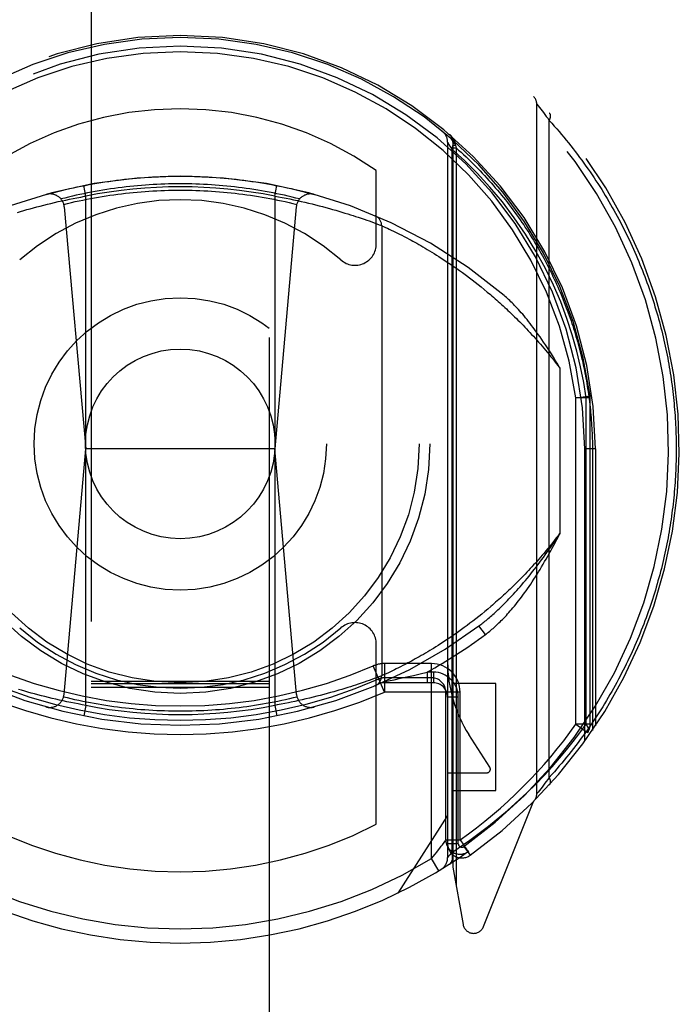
# Model space of a CAD drawing. Header units: inches. Extents: x 0 to 200, y 0 to 129.
# Tile 14 of 82: x 58.844 to 59.769, y 37.833 to 39.214. Entities that reach past the tile are written whole.
import ezdxf

# ---------------------------------------------------------------- set-up
doc = ezdxf.new("R2010")
doc.units = ezdxf.units.IN
doc.header["$LTSCALE"] = 11
doc.header["$MEASUREMENT"] = 0
doc.linetypes.add('HIDDEN', pattern=[0.2, 0.1, -0.1])
doc.layers.add('LEFT_DOOR_ASSEMBLY', color=7, linetype='CONTINUOUS')

msp = doc.modelspace()

# ---------------------------------------------------------------- linework, layer by layer
at = {"layer": 'LEFT_DOOR_ASSEMBLY', "color": 8, "linetype": 'HIDDEN'}
for p, q in [((58.9439, 61.4699), (58.9439, 35.4681)), ((59.1939, 35.4681), (59.1939, 61.4699)), ((59.5689, 38.1283), (59.5689, 39.0958)), ((59.569, 39.0957), (59.5691, 39.0956)), ((59.5691, 39.0956), (59.5709, 39.0933)), ((59.5709, 39.0933), (59.5727, 39.091)), ((59.5727, 39.091), (59.5745, 39.0886)), ((59.5745, 39.0886), (59.5765, 39.0861)), ((59.5765, 39.0861), (59.5783, 39.0837)), ((59.5783, 39.0837), (59.5804, 39.0809)), ((59.5804, 39.0809), (59.5823, 39.0784)), ((59.5823, 39.0784), (59.5843, 39.0757)), ((59.5843, 39.0757), (59.5865, 39.0727)), ((59.5865, 38.1514), (59.5865, 39.0727)), ((59.4439, 39.0422), (59.4439, 38.0391)), ((59.4442, 39.0416), (59.4453, 39.0399)), ((59.4453, 39.0399), (59.4471, 39.0368)), ((59.4471, 39.0368), (59.4498, 39.0323)), ((59.4498, 39.0324), (59.4498, 38.0463)), ((59.4514, 39.042), (59.4514, 39.0419)), ((59.4514, 39.042), (59.4514, 38.0258)), ((59.4514, 39.0382), (59.4548, 39.0382)), ((59.4514, 39.0344), (59.4558, 39.0344)), ((59.4544, 39.0408), (59.4546, 39.0401)), ((59.4546, 39.0401), (59.4548, 39.0382)), ((59.4548, 39.0382), (59.4558, 39.0344)), ((59.4558, 39.0344), (59.4558, 38.0009)), ((59.3439, 38.8996), (59.3439, 39.0025)), ((58.9364, 38.9666), (58.9335, 38.9813)), ((59.2014, 38.9666), (59.2043, 38.9813)), ((58.9135, 38.9622), (58.9187, 38.9633)), ((58.9187, 38.9633), (58.924, 38.9643)), ((58.924, 38.9643), (58.9293, 38.9653)), ((58.9364, 38.2525), (58.9364, 38.9666)), ((59.2014, 38.9666), (59.2067, 38.9657)), ((59.2014, 38.9666), (59.2014, 38.2525)), ((59.2067, 38.9657), (59.212, 38.9647)), ((59.212, 38.9647), (59.2173, 38.9636)), ((59.2173, 38.9636), (59.2226, 38.9626)), ((58.8583, 38.9489), (58.863, 38.9501)), ((58.863, 38.9501), (58.8677, 38.9514)), ((58.8677, 38.9514), (58.8726, 38.9527)), ((58.8726, 38.9527), (58.8775, 38.9539)), ((58.8775, 38.9539), (58.8825, 38.9552)), ((58.8825, 38.9552), (58.8875, 38.9564)), ((58.8875, 38.9564), (58.8926, 38.9576)), ((58.8926, 38.9576), (58.8978, 38.9588)), ((58.8978, 38.9588), (58.903, 38.96)), ((58.903, 38.96), (58.9082, 38.9611)), ((58.9062, 38.9514), (58.9364, 38.6121)), ((58.9082, 38.9611), (58.9135, 38.9622)), ((59.2316, 38.9514), (59.2014, 38.6121)), ((59.2226, 38.9626), (59.2279, 38.9615)), ((59.2279, 38.9615), (59.2331, 38.9604)), ((59.2331, 38.9604), (59.2383, 38.9592)), ((59.2383, 38.9592), (59.2435, 38.958)), ((59.2435, 38.958), (59.2486, 38.9568)), ((59.2486, 38.9568), (59.2537, 38.9556)), ((59.2537, 38.9556), (59.2587, 38.9544)), ((59.2587, 38.9544), (59.2636, 38.9531)), ((59.2636, 38.9531), (59.2685, 38.9518)), ((59.2685, 38.9518), (59.2733, 38.9506)), ((59.2733, 38.9506), (59.278, 38.9493)), ((59.278, 38.9493), (59.2826, 38.948)), ((58.8408, 38.9437), (58.845, 38.945)), ((58.845, 38.945), (58.8493, 38.9463)), ((58.8493, 38.9463), (58.8538, 38.9476)), ((58.8538, 38.9476), (58.8583, 38.9489)), ((59.2826, 38.948), (59.287, 38.9467)), ((59.287, 38.9467), (59.2914, 38.9454)), ((59.2914, 38.9454), (59.2957, 38.9442)), ((59.2957, 38.9442), (59.2998, 38.9429)), ((59.2998, 38.9429), (59.3038, 38.9417)), ((59.3038, 38.9417), (59.3076, 38.9405)), ((59.3076, 38.9405), (59.3114, 38.9393)), ((59.3114, 38.9393), (59.3149, 38.9381)), ((59.3149, 38.9381), (59.3183, 38.937)), ((59.3183, 38.937), (59.3226, 38.9355)), ((59.3226, 38.9355), (59.3267, 38.9342)), ((59.3267, 38.9342), (59.3304, 38.9329)), ((59.3304, 38.9329), (59.3338, 38.9317)), ((59.3338, 38.9317), (59.3377, 38.9303)), ((59.3377, 38.9303), (59.3411, 38.929)), ((59.3411, 38.929), (59.3445, 38.9278)), ((59.3445, 38.9278), (59.348, 38.9265)), ((59.348, 38.9265), (59.3512, 38.9253)), ((59.3512, 38.9253), (59.3513, 38.9252)), ((59.3513, 38.9252), (59.3514, 38.9252)), ((59.3514, 38.9252), (59.3515, 38.9251)), ((59.3514, 38.9252), (59.3514, 38.2939)), ((59.3515, 38.9251), (59.3539, 38.924)), ((59.3539, 38.924), (59.3568, 38.9227)), ((59.3568, 38.9227), (59.3595, 38.9215)), ((59.3595, 38.9215), (59.362, 38.9203)), ((59.362, 38.9203), (59.3649, 38.9189)), ((59.3649, 38.9189), (59.3681, 38.9174)), ((59.3681, 38.9174), (59.3707, 38.9161)), ((59.3707, 38.9161), (59.3735, 38.9147)), ((59.3735, 38.9147), (59.3765, 38.9132)), ((59.3765, 38.9132), (59.3797, 38.9116)), ((59.3797, 38.9116), (59.383, 38.9099)), ((59.383, 38.9099), (59.3865, 38.9081)), ((59.3865, 38.9081), (59.3901, 38.9061)), ((59.3901, 38.9061), (59.3927, 38.9048)), ((59.3927, 38.9048), (59.3953, 38.9034)), ((59.3953, 38.9034), (59.3979, 38.9019)), ((59.3979, 38.9019), (59.4007, 38.9004)), ((59.4007, 38.9004), (59.4035, 38.8988)), ((59.4035, 38.8988), (59.4063, 38.8972)), ((59.4063, 38.8972), (59.4093, 38.8955)), ((59.4093, 38.8955), (59.4123, 38.8937)), ((59.4123, 38.8937), (59.4153, 38.8919)), ((59.4153, 38.8919), (59.4185, 38.89)), ((59.4185, 38.89), (59.4217, 38.8881)), ((59.4217, 38.8881), (59.4249, 38.8861)), ((59.4249, 38.8861), (59.4282, 38.884)), ((59.4282, 38.884), (59.4316, 38.8819)), ((59.4316, 38.8819), (59.435, 38.8797)), ((59.435, 38.8797), (59.4385, 38.8774)), ((59.4385, 38.8774), (59.4421, 38.8751)), ((59.4421, 38.8751), (59.4457, 38.8727)), ((59.4457, 38.8727), (59.4494, 38.8702)), ((59.4494, 38.8702), (59.4531, 38.8676)), ((59.4531, 38.8676), (59.4568, 38.865)), ((59.4568, 38.865), (59.4607, 38.8623)), ((59.4607, 38.8623), (59.4646, 38.8595)), ((59.4705, 38.8551), (59.4745, 38.8521)), ((59.4745, 38.8521), (59.4785, 38.849)), ((59.4785, 38.849), (59.4827, 38.8458)), ((59.4827, 38.8458), (59.4868, 38.8425)), ((59.4868, 38.8425), (59.491, 38.8392)), ((59.491, 38.8392), (59.4953, 38.8357)), ((59.4953, 38.8357), (59.4996, 38.8321)), ((59.6014, 38.7254), (59.6014, 38.4937)), ((59.6239, 38.6837), (59.6437, 38.6864)), ((59.6239, 38.2261), (59.6239, 38.6838)), ((59.6439, 38.6837), (59.6239, 38.6837)), ((59.6381, 38.2262), (59.6381, 38.6838)), ((59.6439, 38.6837), (59.6437, 38.6864)), ((59.6439, 38.2261), (59.6439, 38.6837)), ((58.9058, 38.2679), (58.9364, 38.6121)), ((59.2014, 38.6121), (58.9364, 38.6121)), ((59.232, 38.2679), (59.2014, 38.6121)), ((59.6514, 38.6121), (59.6364, 38.612)), ((59.6364, 38.2022), (59.6364, 38.612)), ((59.6514, 38.6121), (59.647, 38.612)), ((59.647, 38.612), (59.647, 38.2173)), ((59.6514, 38.6121), (59.6514, 38.2239)), ((59.4961, 38.3841), (59.4918, 38.3806)), ((59.5003, 38.3876), (59.4961, 38.3841)), ((59.5047, 38.3913), (59.5003, 38.3876)), ((59.4794, 38.3707), (59.4753, 38.3676)), ((59.4835, 38.3739), (59.4794, 38.3707)), ((59.4876, 38.3772), (59.4835, 38.3739)), ((59.4918, 38.3806), (59.4876, 38.3772)), ((59.4596, 38.3561), (59.4558, 38.3534)), ((59.4634, 38.3588), (59.4596, 38.3561)), ((59.4673, 38.3617), (59.4634, 38.3588)), ((59.4713, 38.3646), (59.4673, 38.3617)), ((59.4753, 38.3676), (59.4713, 38.3646)), ((59.4969, 38.3518), (59.4879, 38.3638)), ((59.4411, 38.3434), (59.4375, 38.341)), ((59.4447, 38.3457), (59.4411, 38.3434)), ((59.4483, 38.3482), (59.4447, 38.3457)), ((59.452, 38.3507), (59.4483, 38.3482)), ((59.4558, 38.3534), (59.452, 38.3507)), ((59.3439, 38.0858), (59.3439, 38.3385)), ((59.4191, 38.3295), (59.416, 38.3276)), ((59.4223, 38.3314), (59.4191, 38.3295)), ((59.4306, 38.3366), (59.4273, 38.3345)), ((59.434, 38.3388), (59.4306, 38.3366)), ((59.4375, 38.341), (59.434, 38.3388)), ((59.3931, 38.3146), (59.3906, 38.3132)), ((59.3957, 38.316), (59.3931, 38.3146)), ((59.3984, 38.3175), (59.3957, 38.316)), ((59.4012, 38.319), (59.3984, 38.3175)), ((59.404, 38.3206), (59.4012, 38.319)), ((59.4069, 38.3223), (59.404, 38.3206)), ((59.4099, 38.324), (59.4069, 38.3223)), ((59.4129, 38.3258), (59.4099, 38.324)), ((59.416, 38.3276), (59.4129, 38.3258)), ((59.3556, 38.2711), (59.3397, 38.3078)), ((59.4214, 38.3111), (59.3556, 38.3111)), ((59.3556, 38.3111), (59.3556, 38.2711)), ((59.3667, 38.301), (59.3636, 38.2996)), ((59.3692, 38.3023), (59.3667, 38.301)), ((59.3719, 38.3036), (59.3692, 38.3023)), ((59.3748, 38.305), (59.3719, 38.3036)), ((59.3779, 38.3066), (59.3748, 38.305)), ((59.3811, 38.3082), (59.3779, 38.3066)), ((59.3845, 38.31), (59.3811, 38.3082)), ((59.3881, 38.3119), (59.3845, 38.31)), ((59.3906, 38.3132), (59.3881, 38.3119)), ((59.4214, 38.0376), (59.4214, 38.3111)), ((59.3338, 38.2875), (59.3304, 38.2862)), ((59.3377, 38.2888), (59.3338, 38.2875)), ((59.3411, 38.2901), (59.3377, 38.2888)), ((59.3445, 38.2913), (59.3411, 38.2901)), ((59.348, 38.2926), (59.3445, 38.2913)), ((59.3513, 38.2939), (59.348, 38.2926)), ((59.3514, 38.2939), (59.3513, 38.2939)), ((59.3523, 38.2944), (59.3515, 38.294)), ((59.3551, 38.2956), (59.3523, 38.2944)), ((59.3543, 38.2854), (59.3634, 38.2873)), ((59.3579, 38.2969), (59.3551, 38.2956)), ((59.4214, 38.2911), (59.3556, 38.2911)), ((59.3608, 38.2983), (59.3579, 38.2969)), ((59.3636, 38.2996), (59.3608, 38.2983)), ((59.3634, 38.2873), (59.3689, 38.2885)), ((59.3689, 38.2885), (59.3776, 38.2904)), ((59.3776, 38.2904), (59.3867, 38.2924)), ((59.3867, 38.2924), (59.3959, 38.2945)), ((59.3959, 38.2945), (59.4056, 38.2968)), ((59.4056, 38.2968), (59.4153, 38.2991)), ((59.4239, 38.2991), (59.4153, 38.2991)), ((59.4153, 38.2991), (59.4153, 38.2841)), ((59.4239, 38.2991), (59.4239, 38.2841)), ((58.8464, 38.2737), (58.8422, 38.2749)), ((58.8508, 38.2724), (58.8464, 38.2737)), ((58.9439, 38.2862), (59.1939, 38.2862)), ((58.9439, 38.2831), (59.1939, 38.2831)), ((58.9439, 38.278), (59.1939, 38.278)), ((59.2914, 38.2737), (59.287, 38.2724)), ((59.2957, 38.2749), (59.2914, 38.2737)), ((59.2998, 38.2762), (59.2957, 38.2749)), ((59.3038, 38.2774), (59.2998, 38.2762)), ((59.3076, 38.2787), (59.3038, 38.2774)), ((59.3114, 38.2798), (59.3076, 38.2787)), ((59.3149, 38.281), (59.3114, 38.2798)), ((59.3183, 38.2821), (59.3149, 38.281)), ((59.3226, 38.2836), (59.3183, 38.2821)), ((59.3267, 38.285), (59.3226, 38.2836)), ((59.3304, 38.2862), (59.3267, 38.285)), ((59.4239, 38.2841), (59.3514, 38.2841)), ((59.5114, 38.283), (59.4514, 38.283)), ((59.5114, 38.133), (59.5114, 38.283)), ((58.8553, 38.2711), (58.8508, 38.2724)), ((58.8599, 38.2698), (58.8553, 38.2711)), ((58.8645, 38.2685), (58.8599, 38.2698)), ((58.8693, 38.2673), (58.8645, 38.2685)), ((58.8742, 38.266), (58.8693, 38.2673)), ((58.8791, 38.2647), (58.8742, 38.266)), ((58.8841, 38.2635), (58.8791, 38.2647)), ((58.8892, 38.2623), (58.8841, 38.2635)), ((58.8943, 38.2611), (58.8892, 38.2623)), ((58.8995, 38.2599), (58.8943, 38.2611)), ((58.9047, 38.2587), (58.8995, 38.2599)), ((59.2348, 38.2591), (59.2296, 38.258)), ((59.24, 38.2603), (59.2348, 38.2591)), ((59.2452, 38.2615), (59.24, 38.2603)), ((59.2503, 38.2627), (59.2452, 38.2615)), ((59.2554, 38.2639), (59.2503, 38.2627)), ((59.2603, 38.2652), (59.2554, 38.2639)), ((59.2653, 38.2664), (59.2603, 38.2652)), ((59.2701, 38.2677), (59.2653, 38.2664)), ((59.2748, 38.269), (59.2701, 38.2677)), ((59.2795, 38.2703), (59.2748, 38.269)), ((59.2841, 38.2715), (59.2795, 38.2703)), ((59.287, 38.2724), (59.2841, 38.2715)), ((59.4614, 38.2711), (59.3555, 38.2711)), ((59.4414, 38.0638), (59.4414, 38.2711)), ((59.4589, 38.2641), (59.4439, 38.2641)), ((59.4589, 38.0585), (59.4589, 38.2641)), ((59.4614, 38.0637), (59.4614, 38.2711)), ((58.91, 38.2576), (58.9047, 38.2587)), ((58.9152, 38.2565), (58.91, 38.2576)), ((58.9205, 38.2555), (58.9152, 38.2565)), ((58.9258, 38.2544), (58.9205, 38.2555)), ((58.9311, 38.2534), (58.9258, 38.2544)), ((58.9364, 38.2525), (58.9311, 38.2534)), ((58.9364, 38.2525), (58.9335, 38.2378)), ((59.2049, 38.2531), (59.2014, 38.2525)), ((59.2014, 38.2525), (59.2043, 38.2378)), ((59.2102, 38.2541), (59.2049, 38.2531)), ((59.2155, 38.2551), (59.2102, 38.2541)), ((59.2208, 38.2562), (59.2155, 38.2551)), ((59.2244, 38.2569), (59.2208, 38.2562)), ((59.2296, 38.258), (59.2244, 38.2569)), ((59.6439, 38.2261), (59.6239, 38.2261)), ((59.6239, 38.2261), (59.6402, 38.2146)), ((59.5031, 38.1657), (59.4737, 38.2116)), ((59.4439, 38.158), (59.4989, 38.158)), ((59.5843, 38.1484), (59.5823, 38.1457)), ((59.5865, 38.1514), (59.5843, 38.1484)), ((59.5745, 38.1355), (59.5727, 38.1331)), ((59.5765, 38.138), (59.5745, 38.1355)), ((59.5783, 38.1404), (59.5765, 38.138)), ((59.5804, 38.1432), (59.5783, 38.1404)), ((59.5823, 38.1457), (59.5804, 38.1432)), ((59.4514, 38.133), (59.5114, 38.133)), ((59.569, 38.1284), (59.5689, 38.1283)), ((59.5692, 38.1287), (59.569, 38.1285)), ((59.569, 38.1285), (59.569, 38.1284)), ((59.5709, 38.1308), (59.5692, 38.1287)), ((59.5727, 38.1331), (59.5709, 38.1308)), ((59.4943, 37.9422), (59.5645, 38.1177)), ((59.4439, 38.098), (59.3739, 37.989)), ((59.4414, 38.0638), (59.4614, 38.0638)), ((59.4589, 38.0585), (59.4439, 38.0585)), ((59.4668, 38.0545), (59.4755, 38.0423)), ((59.4214, 38.0376), (59.4264, 38.0438)), ((59.4472, 38.0431), (59.4453, 38.0408)), ((59.4498, 38.0464), (59.4472, 38.0431)), ((59.4722, 38.0469), (59.4727, 38.0473)), ((59.4727, 38.0473), (59.473, 38.0474)), ((59.4727, 38.0473), (59.473, 38.0474)), ((59.4318, 38.0204), (59.4214, 38.0376)), ((59.4514, 38.0258), (59.4656, 37.9452))]:
    msp.add_line(p, q, dxfattribs=at)
for points in [[(59.5689, 39.0958), (59.5689, 39.0958), (59.569, 39.0957)], [(59.5865, 39.0727), (59.5866, 39.073), (59.5867, 39.0732), (59.5869, 39.0735), (59.587, 39.0737), (59.5871, 39.074), (59.5872, 39.0742), (59.5873, 39.0745), (59.5874, 39.0747), (59.5875, 39.075), (59.5876, 39.0752), (59.5877, 39.0755), (59.5878, 39.0757), (59.5879, 39.0759), (59.5879, 39.0762), (59.588, 39.0764), (59.588, 39.0767), (59.5881, 39.0769), (59.5881, 39.0771), (59.5882, 39.0774), (59.5882, 39.0776), (59.5883, 39.0778), (59.5883, 39.0781), (59.5883, 39.0783), (59.5883, 39.0785), (59.5883, 39.0787), (59.5883, 39.0789), (59.5883, 39.0791), (59.5883, 39.0794), (59.5883, 39.0796), (59.5883, 39.0798), (59.5882, 39.08), (59.5882, 39.0802), (59.5882, 39.0804), (59.5881, 39.0805), (59.5881, 39.0807), (59.588, 39.0809), (59.588, 39.0811), (59.5879, 39.0813), (59.5878, 39.0814), (59.5878, 39.0816), (59.5877, 39.0818), (59.5876, 39.0819), (59.5875, 39.0821), (59.5874, 39.0822), (59.5873, 39.0824), (59.5872, 39.0825), (59.5871, 39.0827), (59.587, 39.0828)], [(59.5865, 39.0727), (59.59, 39.0688), (59.5935, 39.0649), (59.5969, 39.061), (59.6003, 39.057), (59.6037, 39.053), (59.607, 39.0491), (59.6103, 39.0451), (59.6135, 39.0411), (59.6167, 39.0371), (59.6199, 39.0331), (59.623, 39.029), (59.6261, 39.025), (59.6291, 39.0209), (59.6321, 39.0169), (59.6351, 39.0128), (59.638, 39.0087), (59.6409, 39.0046), (59.6437, 39.0005), (59.6465, 38.9964), (59.6493, 38.9923), (59.652, 38.9882), (59.6547, 38.9841), (59.6573, 38.9799), (59.66, 38.9758), (59.6625, 38.9717), (59.6651, 38.9675), (59.6676, 38.9634), (59.67, 38.9592), (59.6725, 38.955), (59.6749, 38.9508), (59.6772, 38.9467), (59.6795, 38.9425), (59.6818, 38.9383), (59.6841, 38.9341), (59.6863, 38.9299), (59.6885, 38.9257), (59.6906, 38.9215), (59.6927, 38.9173), (59.6948, 38.9131), (59.6969, 38.9089), (59.6989, 38.9047), (59.7008, 38.9005), (59.7028, 38.8962), (59.7047, 38.892), (59.7066, 38.8878), (59.7084, 38.8836), (59.7102, 38.8793), (59.712, 38.8751), (59.7137, 38.8709), (59.7154, 38.8666), (59.7171, 38.8624), (59.7188, 38.8582), (59.7204, 38.8539), (59.722, 38.8497), (59.7235, 38.8455), (59.725, 38.8412), (59.7265, 38.837), (59.728, 38.8327), (59.7294, 38.8285), (59.7308, 38.8242), (59.7322, 38.82), (59.7335, 38.8158), (59.7348, 38.8115), (59.7361, 38.8073), (59.7374, 38.803), (59.7386, 38.7988), (59.7398, 38.7945), (59.7409, 38.7903), (59.742, 38.7861), (59.7431, 38.7818), (59.7442, 38.7776), (59.7453, 38.7733), (59.7463, 38.7691), (59.7473, 38.7648), (59.7482, 38.7606), (59.7491, 38.7564), (59.75, 38.7521), (59.7509, 38.7479), (59.7518, 38.7436), (59.7526, 38.7394), (59.7534, 38.7352), (59.7541, 38.7309), (59.7549, 38.7267), (59.7556, 38.7224), (59.7562, 38.7182), (59.7569, 38.7139), (59.7575, 38.7097), (59.7581, 38.7055), (59.7587, 38.7012), (59.7592, 38.697), (59.7597, 38.6927), (59.7602, 38.6885), (59.7607, 38.6843), (59.7611, 38.68), (59.7615, 38.6758), (59.7619, 38.6715), (59.7623, 38.6673), (59.7626, 38.6631), (59.7629, 38.6588), (59.7632, 38.6546), (59.7634, 38.6503), (59.7637, 38.6461), (59.7639, 38.6418), (59.764, 38.6376), (59.7642, 38.6334), (59.7643, 38.6291), (59.7644, 38.6248), (59.7645, 38.6206), (59.7645, 38.6163), (59.7645, 38.6121)], [(59.4461, 39.0534), (59.4463, 39.0533), (59.4465, 39.0531), (59.4467, 39.0529), (59.4469, 39.0527), (59.4471, 39.0526), (59.4473, 39.0524), (59.4474, 39.0522), (59.4476, 39.052), (59.4478, 39.0519), (59.448, 39.0517), (59.4482, 39.0515), (59.4483, 39.0513), (59.4485, 39.0511), (59.4487, 39.0509), (59.4489, 39.0508), (59.449, 39.0506), (59.4492, 39.0504), (59.4494, 39.0502), (59.4495, 39.05), (59.4497, 39.0498), (59.4499, 39.0496), (59.45, 39.0494), (59.4502, 39.0492), (59.4503, 39.049), (59.4505, 39.0488), (59.4506, 39.0486), (59.4508, 39.0484), (59.4509, 39.0482), (59.4511, 39.0479), (59.4512, 39.0477), (59.4514, 39.0475), (59.4515, 39.0473), (59.4516, 39.0471), (59.4518, 39.0469), (59.4519, 39.0467), (59.452, 39.0464), (59.4522, 39.0462), (59.4523, 39.046), (59.4524, 39.0458), (59.4525, 39.0455), (59.4527, 39.0453), (59.4528, 39.0451), (59.4529, 39.0449), (59.453, 39.0446), (59.4531, 39.0444), (59.4532, 39.0442), (59.4533, 39.0439), (59.4534, 39.0437), (59.4535, 39.0435), (59.4536, 39.0432), (59.4537, 39.043), (59.4538, 39.0428), (59.4539, 39.0425), (59.454, 39.0423), (59.4541, 39.042), (59.4541, 39.0418), (59.4542, 39.0416), (59.4543, 39.0413), (59.4544, 39.0411), (59.4544, 39.0408)], [(59.4498, 39.0323), (59.4506, 39.0346), (59.4512, 39.0369), (59.4515, 39.0391), (59.4515, 39.0411), (59.4513, 39.043), (59.4507, 39.0447), (59.4498, 39.0462), (59.4487, 39.0474)], [(59.4439, 39.0422), (59.444, 39.042), (59.4442, 39.0416)], [(59.5811, 38.8651), (59.5677, 38.8895), (59.5532, 38.9132), (59.5374, 38.9363), (59.5207, 38.9584), (59.5032, 38.9792), (59.4853, 38.9986), (59.4676, 39.0163), (59.4498, 39.0324)], [(59.4513, 39.0435), (59.4513, 39.0434), (59.4514, 39.0433), (59.4514, 39.0432), (59.4514, 39.0431), (59.4515, 39.043), (59.4515, 39.0429), (59.4516, 39.0428), (59.4516, 39.0427), (59.4517, 39.0426), (59.4518, 39.0425), (59.4518, 39.0424), (59.4519, 39.0424), (59.452, 39.0423), (59.4521, 39.0422), (59.4522, 39.0421), (59.4523, 39.042), (59.4524, 39.0419), (59.4525, 39.0418), (59.4527, 39.0417), (59.4528, 39.0416), (59.4529, 39.0416), (59.4531, 39.0415), (59.4532, 39.0414), (59.4534, 39.0413), (59.4535, 39.0412), (59.4537, 39.0411), (59.4539, 39.0411), (59.4541, 39.041), (59.4542, 39.0409), (59.4544, 39.0408)], [(59.4514, 39.0419), (59.4514, 39.0418), (59.4515, 39.0417), (59.4515, 39.0417), (59.4515, 39.0416), (59.4516, 39.0415), (59.4516, 39.0415), (59.4517, 39.0414), (59.4517, 39.0414), (59.4518, 39.0413), (59.4519, 39.0412), (59.4519, 39.0412), (59.452, 39.0411), (59.4521, 39.041), (59.4522, 39.041), (59.4523, 39.0409), (59.4524, 39.0409), (59.4525, 39.0408), (59.4527, 39.0407), (59.4528, 39.0407), (59.4529, 39.0406), (59.4531, 39.0406), (59.4532, 39.0405), (59.4534, 39.0405), (59.4535, 39.0404), (59.4537, 39.0404), (59.4538, 39.0403), (59.454, 39.0402), (59.4542, 39.0402), (59.4544, 39.0401), (59.4546, 39.0401)], [(59.4558, 39.0344), (59.4593, 39.0312), (59.4628, 39.028), (59.4663, 39.0248), (59.4697, 39.0216), (59.4731, 39.0184), (59.4765, 39.0151), (59.4798, 39.0119), (59.483, 39.0086), (59.4863, 39.0053), (59.4895, 39.002), (59.4926, 38.9986), (59.4958, 38.9953), (59.4988, 38.9919), (59.5019, 38.9886), (59.5049, 38.9852), (59.5079, 38.9818), (59.5108, 38.9784), (59.5137, 38.975), (59.5166, 38.9715), (59.5194, 38.9681), (59.5222, 38.9646), (59.525, 38.9612), (59.5277, 38.9577), (59.5304, 38.9542), (59.533, 38.9507), (59.5356, 38.9472), (59.5382, 38.9437), (59.5407, 38.9402), (59.5433, 38.9367), (59.5457, 38.9331), (59.5482, 38.9296), (59.5506, 38.9261), (59.5529, 38.9225), (59.5553, 38.9189), (59.5576, 38.9154), (59.5598, 38.9118), (59.5621, 38.9082), (59.5643, 38.9046), (59.5664, 38.901), (59.5686, 38.8974), (59.5707, 38.8938), (59.5727, 38.8902), (59.5748, 38.8866), (59.5768, 38.883), (59.5788, 38.8794), (59.5807, 38.8758), (59.5826, 38.8721), (59.5845, 38.8685), (59.5863, 38.8649), (59.5881, 38.8612), (59.5899, 38.8576), (59.5917, 38.854), (59.5934, 38.8503), (59.5951, 38.8467), (59.5968, 38.843), (59.5984, 38.8394), (59.6, 38.8357), (59.6016, 38.8321), (59.6031, 38.8284), (59.6046, 38.8248), (59.6061, 38.8211), (59.6076, 38.8174), (59.609, 38.8138), (59.6104, 38.8101), (59.6118, 38.8065), (59.6131, 38.8028), (59.6144, 38.7991), (59.6157, 38.7955), (59.617, 38.7918), (59.6182, 38.7881), (59.6194, 38.7845), (59.6206, 38.7808), (59.6217, 38.7771), (59.6228, 38.7735), (59.6239, 38.7698), (59.625, 38.7661), (59.626, 38.7625), (59.627, 38.7588), (59.628, 38.7551), (59.629, 38.7514), (59.6299, 38.7478), (59.6308, 38.7441), (59.6317, 38.7404), (59.6326, 38.7368), (59.6334, 38.7331), (59.6342, 38.7294), (59.635, 38.7258), (59.6357, 38.7221), (59.6365, 38.7184), (59.6372, 38.7148), (59.6379, 38.7111), (59.6385, 38.7074), (59.6391, 38.7038), (59.6397, 38.7001), (59.6403, 38.6964), (59.6409, 38.6928), (59.6414, 38.6891), (59.6419, 38.6854), (59.6424, 38.6818), (59.6429, 38.6781), (59.6433, 38.6744), (59.6437, 38.6708), (59.6441, 38.6671), (59.6445, 38.6634), (59.6448, 38.6598), (59.6451, 38.6561), (59.6454, 38.6524), (59.6457, 38.6488), (59.6459, 38.6451), (59.6461, 38.6414), (59.6463, 38.6378), (59.6465, 38.6341), (59.6466, 38.6304), (59.6468, 38.6267), (59.6469, 38.6231), (59.6469, 38.6194), (59.647, 38.6157), (59.647, 38.612)], [(58.881, 38.9688), (58.8864, 38.9703), (58.8918, 38.9718), (58.8972, 38.9732), (58.9026, 38.9745), (58.9081, 38.9758), (58.9135, 38.9771), (58.919, 38.9783), (58.9244, 38.9795), (58.9299, 38.9806), (58.9354, 38.9817), (58.9409, 38.9828), (58.9464, 38.9838), (58.9519, 38.9847), (58.9575, 38.9856), (58.963, 38.9865), (58.9685, 38.9873), (58.9741, 38.9881), (58.9796, 38.9888), (58.9852, 38.9895), (58.9907, 38.9902), (58.9963, 38.9908), (59.0019, 38.9913), (59.0074, 38.9918), (59.013, 38.9923), (59.0186, 38.9927), (59.0242, 38.9931), (59.0298, 38.9935), (59.0353, 38.9937), (59.0409, 38.994), (59.0465, 38.9942), (59.0521, 38.9944), (59.0577, 38.9945), (59.0633, 38.9945), (59.0689, 38.9946), (59.0745, 38.9945), (59.0801, 38.9945), (59.0857, 38.9944), (59.0913, 38.9942), (59.0969, 38.994), (59.1025, 38.9937), (59.1081, 38.9935), (59.1137, 38.9931), (59.1192, 38.9927), (59.1248, 38.9923), (59.1304, 38.9918), (59.136, 38.9913), (59.1415, 38.9908), (59.1471, 38.9902), (59.1527, 38.9895), (59.1582, 38.9888), (59.1638, 38.9881), (59.1693, 38.9873), (59.1748, 38.9865), (59.1804, 38.9856), (59.1859, 38.9847), (59.1914, 38.9838), (59.1969, 38.9828), (59.2024, 38.9817), (59.2079, 38.9806), (59.2134, 38.9795), (59.2188, 38.9783), (59.2243, 38.9771), (59.2298, 38.9758), (59.2352, 38.9745), (59.2406, 38.9732), (59.2461, 38.9718), (59.2515, 38.9703), (59.2569, 38.9688)], [(59.2363, 38.9626), (59.231, 38.9639), (59.2257, 38.9652), (59.2203, 38.9665), (59.215, 38.9677), (59.2097, 38.9688), (59.2043, 38.97), (59.199, 38.971), (59.1936, 38.9721), (59.1882, 38.9731), (59.1829, 38.974), (59.1775, 38.9749), (59.1721, 38.9758), (59.1667, 38.9766), (59.1613, 38.9774), (59.1559, 38.9781), (59.1505, 38.9788), (59.145, 38.9794), (59.1396, 38.98), (59.1342, 38.9806), (59.1288, 38.9811), (59.1233, 38.9815), (59.1179, 38.982), (59.1125, 38.9823), (59.107, 38.9827), (59.1016, 38.983), (59.0961, 38.9832), (59.0907, 38.9834), (59.0853, 38.9836), (59.0798, 38.9837), (59.0744, 38.9837), (59.0689, 38.9838), (59.0635, 38.9837), (59.058, 38.9837), (59.0526, 38.9836), (59.0471, 38.9834), (59.0417, 38.9832), (59.0362, 38.983), (59.0308, 38.9827), (59.0253, 38.9823), (59.0199, 38.982), (59.0145, 38.9815), (59.009, 38.9811), (59.0036, 38.9806), (58.9982, 38.98), (58.9928, 38.9794), (58.9873, 38.9788), (58.9819, 38.9781), (58.9765, 38.9774), (58.9711, 38.9766), (58.9657, 38.9758), (58.9603, 38.9749), (58.955, 38.974), (58.9496, 38.9731), (58.9442, 38.9721), (58.9389, 38.971), (58.9335, 38.97), (58.9281, 38.9688), (58.9228, 38.9677), (58.9175, 38.9665), (58.9122, 38.9652), (58.9068, 38.9639), (58.9015, 38.9626)], [(58.9056, 38.955), (58.9109, 38.9563), (58.9163, 38.9576), (58.9216, 38.9588), (58.927, 38.9599), (58.9324, 38.9611), (58.9378, 38.9621), (58.9432, 38.9632), (58.9486, 38.9642), (58.954, 38.9651), (58.9594, 38.966), (58.9649, 38.9669), (58.9703, 38.9677), (58.9757, 38.9685), (58.9812, 38.9692), (58.9866, 38.9699), (58.9921, 38.9706), (58.9976, 38.9712), (59.003, 38.9717), (59.0085, 38.9722), (59.014, 38.9727), (59.0195, 38.9731), (59.025, 38.9735), (59.0304, 38.9738), (59.0359, 38.9741), (59.0414, 38.9744), (59.0469, 38.9746), (59.0524, 38.9747), (59.0579, 38.9748), (59.0634, 38.9749), (59.0689, 38.9749)], [(58.9293, 38.9653), (58.9346, 38.9663), (58.9364, 38.9666)], [(59.0689, 38.9749), (59.0744, 38.9749), (59.0799, 38.9748), (59.0854, 38.9747), (59.0909, 38.9746), (59.0964, 38.9744), (59.1019, 38.9741), (59.1074, 38.9738), (59.1129, 38.9735), (59.1183, 38.9731), (59.1238, 38.9727), (59.1293, 38.9722), (59.1348, 38.9717), (59.1403, 38.9712), (59.1457, 38.9706), (59.1512, 38.9699), (59.1566, 38.9692), (59.1621, 38.9685), (59.1675, 38.9677), (59.173, 38.9669), (59.1784, 38.966), (59.1838, 38.9651), (59.1892, 38.9642), (59.1946, 38.9632), (59.2, 38.9621), (59.2054, 38.9611), (59.2108, 38.9599), (59.2162, 38.9588), (59.2215, 38.9576), (59.2269, 38.9563), (59.2322, 38.955)], [(59.4646, 38.8595), (59.4685, 38.8566), (59.4705, 38.8551)], [(59.6381, 38.6838), (59.6348, 38.7052), (59.6305, 38.727), (59.6252, 38.7493), (59.6188, 38.7719), (59.6113, 38.7949), (59.6025, 38.8182), (59.5924, 38.8416), (59.5811, 38.8651)], [(59.4996, 38.8321), (59.5039, 38.8284), (59.5061, 38.8266), (59.5083, 38.8247), (59.5105, 38.8227), (59.5128, 38.8208), (59.515, 38.8188), (59.5172, 38.8168), (59.5195, 38.8148), (59.5218, 38.8127), (59.524, 38.8106), (59.5263, 38.8085), (59.5286, 38.8063), (59.5309, 38.8041), (59.5332, 38.8019), (59.5356, 38.7996), (59.5379, 38.7974), (59.5403, 38.7951), (59.5426, 38.7927), (59.545, 38.7903), (59.5474, 38.7879), (59.5497, 38.7855), (59.5521, 38.783), (59.5545, 38.7805), (59.5569, 38.7779), (59.5594, 38.7753), (59.5618, 38.7727), (59.5642, 38.7701), (59.5666, 38.7674), (59.5691, 38.7646), (59.5715, 38.7619), (59.574, 38.7591), (59.5765, 38.7562), (59.5789, 38.7533), (59.5814, 38.7504), (59.5839, 38.7474), (59.5864, 38.7444), (59.5889, 38.7414), (59.5914, 38.7383), (59.5939, 38.7351), (59.5964, 38.7319), (59.5989, 38.7287), (59.6014, 38.7254)], [(59.6014, 38.7254), (59.5983, 38.7307), (59.5953, 38.7358), (59.5923, 38.7406), (59.5894, 38.7452), (59.5866, 38.7496), (59.5839, 38.7539), (59.5812, 38.7579), (59.5786, 38.7618), (59.5761, 38.7656), (59.5736, 38.7692), (59.5711, 38.7726), (59.5687, 38.776), (59.5664, 38.7792), (59.5641, 38.7823), (59.5618, 38.7852), (59.5596, 38.7881), (59.5574, 38.7908), (59.5553, 38.7935), (59.5532, 38.796), (59.5512, 38.7985), (59.5492, 38.8009), (59.5472, 38.8031), (59.5453, 38.8053), (59.5434, 38.8074), (59.5415, 38.8094), (59.5397, 38.8114), (59.5379, 38.8133), (59.5361, 38.8151), (59.5344, 38.8168), (59.5327, 38.8184), (59.5311, 38.82), (59.5294, 38.8216), (59.5278, 38.823), (59.5263, 38.8244), (59.5248, 38.8258), (59.5233, 38.8271)], [(59.6437, 38.6864), (59.6436, 38.686), (59.6431, 38.6856), (59.6423, 38.6852), (59.6412, 38.6847), (59.6398, 38.6842), (59.6381, 38.6837)], [(59.7645, 38.6121), (59.7645, 38.6078), (59.7645, 38.6035), (59.7644, 38.5992), (59.7643, 38.5949), (59.7642, 38.5906), (59.764, 38.5863), (59.7639, 38.582), (59.7637, 38.5777), (59.7634, 38.5734), (59.7632, 38.5691), (59.7629, 38.5649), (59.7626, 38.5606), (59.7622, 38.5563), (59.7619, 38.552), (59.7615, 38.5477), (59.7611, 38.5434), (59.7606, 38.5391), (59.7601, 38.5348), (59.7596, 38.5305), (59.7591, 38.5262), (59.7586, 38.5219), (59.758, 38.5176), (59.7574, 38.5133), (59.7567, 38.5089), (59.756, 38.5046), (59.7553, 38.5003), (59.7546, 38.496), (59.7539, 38.4917), (59.7531, 38.4874), (59.7523, 38.4831), (59.7514, 38.4788), (59.7506, 38.4745), (59.7497, 38.4702), (59.7487, 38.4659), (59.7478, 38.4615), (59.7468, 38.4572), (59.7458, 38.4529), (59.7447, 38.4486), (59.7437, 38.4443), (59.7425, 38.44), (59.7414, 38.4356), (59.7402, 38.4313), (59.739, 38.427), (59.7378, 38.4227), (59.7366, 38.4184), (59.7353, 38.414), (59.7339, 38.4097), (59.7326, 38.4054), (59.7312, 38.4011), (59.7298, 38.3967), (59.7283, 38.3924), (59.7269, 38.3881), (59.7254, 38.3838), (59.7238, 38.3795), (59.7222, 38.3751), (59.7206, 38.3708), (59.719, 38.3665), (59.7173, 38.3622), (59.7156, 38.3578), (59.7139, 38.3535), (59.7121, 38.3492), (59.7103, 38.3449), (59.7084, 38.3406), (59.7065, 38.3363), (59.7046, 38.3319), (59.7027, 38.3276), (59.7007, 38.3233), (59.6987, 38.319), (59.6966, 38.3147), (59.6945, 38.3104), (59.6924, 38.3061), (59.6902, 38.3018), (59.688, 38.2975), (59.6858, 38.2932), (59.6835, 38.289), (59.6812, 38.2847), (59.6789, 38.2804), (59.6765, 38.2761), (59.6741, 38.2719), (59.6716, 38.2676), (59.6691, 38.2633), (59.6666, 38.2591), (59.664, 38.2548), (59.6614, 38.2506), (59.6587, 38.2464), (59.656, 38.2421), (59.6533, 38.2379), (59.6505, 38.2337), (59.6477, 38.2295), (59.6449, 38.2253), (59.642, 38.2211), (59.639, 38.2169), (59.6361, 38.2127), (59.6331, 38.2086), (59.63, 38.2044), (59.6269, 38.2003), (59.6238, 38.1961), (59.6206, 38.192), (59.6174, 38.1879), (59.6141, 38.1838), (59.6108, 38.1797), (59.6075, 38.1756), (59.6041, 38.1715), (59.6006, 38.1675), (59.5972, 38.1634), (59.5936, 38.1594), (59.5901, 38.1554), (59.5865, 38.1514)], [(59.6014, 38.4937), (59.5989, 38.4904), (59.5964, 38.4872), (59.594, 38.4841), (59.5915, 38.481), (59.589, 38.4779), (59.5866, 38.4749), (59.5841, 38.4719), (59.5816, 38.469), (59.5792, 38.4661), (59.5767, 38.4632), (59.5743, 38.4604), (59.5719, 38.4576), (59.5694, 38.4548), (59.567, 38.4521), (59.5646, 38.4495), (59.5622, 38.4468), (59.5598, 38.4442), (59.5574, 38.4416), (59.555, 38.4391), (59.5526, 38.4366), (59.5502, 38.4342), (59.5479, 38.4317), (59.5455, 38.4293), (59.5432, 38.427), (59.5408, 38.4246), (59.5385, 38.4223), (59.5362, 38.42), (59.5339, 38.4178), (59.5316, 38.4156), (59.5293, 38.4134), (59.527, 38.4113), (59.5247, 38.4091), (59.5224, 38.407), (59.5202, 38.405), (59.5179, 38.4029), (59.5157, 38.4009), (59.5135, 38.399), (59.5113, 38.397), (59.5091, 38.3951), (59.5069, 38.3932), (59.5047, 38.3913)], [(59.5608, 38.4371), (59.5632, 38.4402), (59.5657, 38.4433), (59.5682, 38.4465), (59.5707, 38.4498), (59.5732, 38.4531), (59.5757, 38.4565), (59.5782, 38.46), (59.5808, 38.4635), (59.5833, 38.467), (59.5859, 38.4706), (59.5885, 38.4743), (59.591, 38.4781), (59.5936, 38.4819), (59.5962, 38.4857), (59.5988, 38.4897), (59.6014, 38.4937)], [(59.5672, 38.4329), (59.5694, 38.4363), (59.5715, 38.4398), (59.5736, 38.4432), (59.5758, 38.4468), (59.5779, 38.4504), (59.58, 38.454), (59.5822, 38.4577), (59.5843, 38.4615), (59.5864, 38.4653), (59.5886, 38.4692), (59.5907, 38.4731), (59.5928, 38.4771), (59.595, 38.4811), (59.5971, 38.4853), (59.5993, 38.4894), (59.6014, 38.4937)], [(59.4879, 38.3638), (59.4893, 38.3648), (59.4906, 38.3659), (59.492, 38.3669), (59.4934, 38.3681), (59.4949, 38.3692), (59.4963, 38.3704), (59.4978, 38.3716), (59.4994, 38.3729), (59.5009, 38.3742), (59.5025, 38.3755), (59.5041, 38.3769), (59.5057, 38.3784), (59.5074, 38.3798), (59.5091, 38.3814), (59.5108, 38.3829), (59.5126, 38.3846), (59.5144, 38.3863), (59.5162, 38.388), (59.5181, 38.3898), (59.52, 38.3916), (59.5219, 38.3935), (59.5238, 38.3955), (59.5258, 38.3975), (59.5279, 38.3996), (59.53, 38.4017), (59.5321, 38.404), (59.5342, 38.4063), (59.5364, 38.4086), (59.5386, 38.4111), (59.5409, 38.4136), (59.5432, 38.4162), (59.5456, 38.4189), (59.548, 38.4217), (59.5505, 38.4246), (59.553, 38.4276), (59.5555, 38.4306), (59.5581, 38.4338), (59.5608, 38.4371)], [(59.4969, 38.3518), (59.4984, 38.3529), (59.4998, 38.3541), (59.5014, 38.3552), (59.5029, 38.3565), (59.5044, 38.3578), (59.506, 38.3591), (59.5076, 38.3604), (59.5092, 38.3618), (59.5108, 38.3633), (59.5124, 38.3648), (59.5141, 38.3664), (59.5158, 38.368), (59.5175, 38.3696), (59.5192, 38.3713), (59.5209, 38.3731), (59.5227, 38.3749), (59.5245, 38.3768), (59.5263, 38.3787), (59.5281, 38.3807), (59.5299, 38.3828), (59.5318, 38.3849), (59.5337, 38.3871), (59.5356, 38.3893), (59.5375, 38.3916), (59.5395, 38.394), (59.5415, 38.3965), (59.5435, 38.3991), (59.5455, 38.4017), (59.5475, 38.4044), (59.5496, 38.4072), (59.5517, 38.4101), (59.5539, 38.413), (59.556, 38.4161), (59.5582, 38.4193), (59.5604, 38.4225), (59.5627, 38.4259), (59.5649, 38.4294), (59.5672, 38.4329)], [(59.4273, 38.3345), (59.424, 38.3324), (59.4223, 38.3314)], [(59.3515, 38.294), (59.3514, 38.2939), (59.3514, 38.2939)], [(59.0689, 38.2442), (59.0634, 38.2442), (59.0579, 38.2443), (59.0524, 38.2444), (59.0469, 38.2446), (59.0414, 38.2448), (59.0358, 38.245), (59.0303, 38.2453), (59.0248, 38.2456), (59.0193, 38.246), (59.0138, 38.2464), (59.0083, 38.2469), (59.0029, 38.2474), (58.9974, 38.248), (58.9919, 38.2486), (58.9864, 38.2492), (58.9809, 38.2499), (58.9755, 38.2506), (58.97, 38.2514), (58.9646, 38.2523), (58.9591, 38.2531), (58.9537, 38.254), (58.9483, 38.255), (58.9428, 38.256), (58.9374, 38.257), (58.932, 38.2581), (58.9266, 38.2593), (58.9212, 38.2604), (58.9159, 38.2616), (58.9105, 38.2629), (58.9051, 38.2642)], [(59.2327, 38.2642), (59.2273, 38.2629), (59.222, 38.2616), (59.2166, 38.2604), (59.2112, 38.2593), (59.2058, 38.2581), (59.2004, 38.257), (59.195, 38.256), (59.1896, 38.255), (59.1841, 38.254), (59.1787, 38.2531), (59.1732, 38.2523), (59.1678, 38.2514), (59.1623, 38.2506), (59.1569, 38.2499), (59.1514, 38.2492), (59.1459, 38.2486), (59.1404, 38.248), (59.135, 38.2474), (59.1295, 38.2469), (59.124, 38.2464), (59.1185, 38.246), (59.113, 38.2456), (59.1075, 38.2453), (59.102, 38.245), (59.0965, 38.2448), (59.091, 38.2446), (59.0854, 38.2444), (59.0799, 38.2443), (59.0744, 38.2442), (59.0689, 38.2442)], [(59.5551, 38.1296), (59.5676, 38.142), (59.5794, 38.1543), (59.5905, 38.1664), (59.6009, 38.1783), (59.6108, 38.1902), (59.6202, 38.202), (59.6293, 38.214), (59.6381, 38.2262)], [(59.6381, 38.2261), (59.6394, 38.2239), (59.6405, 38.2217), (59.6411, 38.2196), (59.6412, 38.2177), (59.641, 38.216), (59.6402, 38.2146)], [(59.587, 38.1413), (59.5871, 38.1414), (59.5872, 38.1416), (59.5873, 38.1417), (59.5874, 38.1419), (59.5875, 38.142), (59.5876, 38.1422), (59.5877, 38.1423), (59.5878, 38.1425), (59.5878, 38.1427), (59.5879, 38.1428), (59.588, 38.143), (59.588, 38.1432), (59.5881, 38.1434), (59.5881, 38.1436), (59.5882, 38.1438), (59.5882, 38.1439), (59.5882, 38.1441), (59.5883, 38.1443), (59.5883, 38.1445), (59.5883, 38.1448), (59.5883, 38.145), (59.5883, 38.1452), (59.5883, 38.1454), (59.5883, 38.1456), (59.5883, 38.1458), (59.5883, 38.1461), (59.5883, 38.1463), (59.5882, 38.1465), (59.5882, 38.1467), (59.5881, 38.147), (59.5881, 38.1472), (59.588, 38.1474), (59.588, 38.1477), (59.5879, 38.1479), (59.5879, 38.1482), (59.5878, 38.1484), (59.5877, 38.1487), (59.5876, 38.1489), (59.5875, 38.1491), (59.5874, 38.1494), (59.5873, 38.1496), (59.5872, 38.1499), (59.5871, 38.1501), (59.587, 38.1504), (59.5869, 38.1506), (59.5867, 38.1509), (59.5866, 38.1511), (59.5865, 38.1514)], [(59.4498, 38.0463), (59.4753, 38.0634), (59.5014, 38.083), (59.528, 38.105), (59.5551, 38.1296)], [(59.4264, 38.0438), (59.4288, 38.0468), (59.4311, 38.0497), (59.4331, 38.0524), (59.4349, 38.0549), (59.4365, 38.057), (59.439, 38.0604)], [(59.439, 38.0604), (59.4399, 38.0617), (59.4411, 38.0633)], [(59.4411, 38.0633), (59.4413, 38.0637), (59.4414, 38.0638)], [(59.4614, 38.0638), (59.4624, 38.0624), (59.4635, 38.0609), (59.4646, 38.0593), (59.4657, 38.0578), (59.4667, 38.0562), (59.4678, 38.0548), (59.4697, 38.0521)], [(59.4697, 38.0521), (59.4705, 38.0509), (59.4713, 38.0497), (59.472, 38.0488), (59.4725, 38.0481), (59.4729, 38.0476), (59.473, 38.0474)], [(59.4453, 38.0408), (59.4443, 38.0395), (59.444, 38.0392), (59.4439, 38.0391)], [(59.4464, 38.0296), (59.4479, 38.0308), (59.4491, 38.0323), (59.45, 38.0342), (59.4506, 38.0363), (59.4509, 38.0386), (59.4509, 38.0411), (59.4505, 38.0437), (59.4498, 38.0464)]]:
    msp.add_lwpolyline(points, dxfattribs=at)
for radius in [0.35, 0.335, 0.205, 0.133]:
    msp.add_circle((59.0689, 38.6191), radius, dxfattribs=at)
for centre, radius, start, end in [((59.0689, 38.6121), 0.7, 305.5126, 234.4874), ((59.0689, 38.6121), 0.685, 305.5126, 234.4874), ((59.0689, 38.6095), 0.5825, 0.2464, 179.7536), ((59.0689, 38.6091), 0.58, 7.6622, 172.3378), ((59.0689, 38.6095), 0.5675, 0.2497, 179.7503), ((59.0689, 38.6091), 0.56, 7.6662, 172.3273), ((59.5539, 39.0958), 0.015, 0, 44.9252), ((59.0689, 38.6091), 0.48, 55.0461, 124.9539), ((59.4239, 39.0422), 0.02, 0, 50.6594), ((59.4364, 39.042), 0.015, 0, 49.6413), ((59.0689, 38.2946), 0.7, 49.529, 130.471), ((59.0689, 38.2946), 0.685, 78.8469, 101.1531), ((58.8863, 38.9496), 0.02, 5.0796, 105.5752), ((59.2515, 38.9496), 0.02, 74.4248, 174.9204), ((59.0689, 38.6191), 0.3425, 48.8739, 131.1261), ((59.3364, 38.9252), 0.015, 0, 67.0137), ((59.3139, 38.8996), 0.03, 228.8739, 360), ((59.6239, 38.6837), 0.02, 0, 7.6622), ((59.0689, 38.9246), 0.7, 233.2319, 306.7681), ((59.0689, 38.6191), 0.3425, 228.8739, 311.1261), ((59.3139, 38.3385), 0.03, 0, 131.1261), ((59.0689, 38.9246), 0.715, 298.9817, 306.7681), ((59.0689, 38.9316), 0.68, 246.5362, 293.464), ((59.3556, 38.2711), 0.04, 90, 113.4627), ((59.4214, 38.2711), 0.04, 0, 90), ((59.6319, 38.3131), 0.188, 180, 212.6792), ((59.0689, 38.9316), 0.7, 246.536, 293.464), ((59.3364, 38.2939), 0.015, 292.9863, 360), ((59.3556, 38.2711), 0.02, 90, 113.464), ((59.4214, 38.2711), 0.02, 0, 90), ((59.4239, 38.2641), 0.035, 0, 90), ((59.4239, 38.2641), 0.02, 0, 90), ((59.0689, 38.9316), 0.72, 246.5323, 293.4591), ((58.8859, 38.2696), 0.02, 254.3869, 354.9204), ((59.2519, 38.2696), 0.02, 185.0796, 285.6131), ((59.0689, 38.9246), 0.685, 258.8469, 281.1531), ((59.0689, 38.6191), 0.68, 305.2529, 324.7039), ((59.6239, 38.2261), 0.02, 324.7039, 360), ((59.0689, 38.6191), 0.7, 215.2961, 324.7039), ((59.4989, 38.163), 0.005, 270, 32.6792), ((59.5539, 38.1283), 0.015, 315.0748, 360), ((59.0689, 38.6191), 0.6, 242.7204, 297.2796), ((59.4614, 38.0638), 0.02, 180, 305.2543), ((59.4639, 38.0585), 0.02, 180, 305.5126), ((59.4639, 38.0585), 0.005, 180, 305.5126), ((59.4239, 38.0391), 0.02, 301.4688, 359.9992), ((59.0689, 38.6191), 0.68, 238.7763, 301.2238), ((59.4804, 37.9478), 0.015, 190, 338.1959)]:
    msp.add_arc(centre, radius, start, end, dxfattribs=at)

doc.saveas('drawing.dxf')
